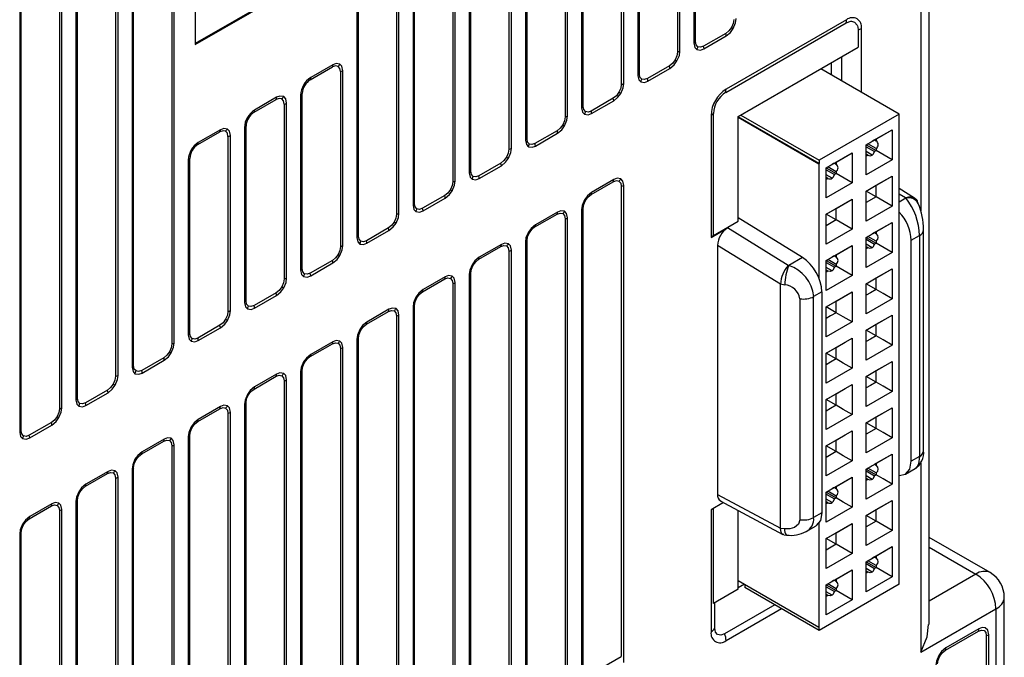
# Model space of a CAD drawing. Header units: millimetres. Extents: x 0 to 559, y 0 to 432.
# Tile 23 of 27: x 399 to 433, y 290 to 312. Entities that reach past the tile are written whole.
import ezdxf

# ---------------------------------------------------------------- set-up
doc = ezdxf.new("R2010")
doc.units = ezdxf.units.MM
doc.header["$LTSCALE"] = 2

msp = doc.modelspace()

# ---------------------------------------------------------------- linework, layer by layer
for p, q in [((419.813, 328.374), (419.813, 309.756)), ((419.9, 309.789), (419.9, 328.407)), ((418.414, 327.549), (418.414, 308.931)), ((418.47, 308.981), (418.47, 327.599)), ((417.833, 327.231), (417.833, 308.613)), ((417.92, 308.646), (417.92, 327.264)), ((422.374, 326.733), (422.374, 311.217)), ((422.43, 311.267), (422.43, 326.783)), ((416.434, 326.406), (416.434, 307.788)), ((416.491, 307.838), (416.491, 326.456)), ((421.793, 326.415), (421.793, 310.899)), ((421.88, 310.932), (421.88, 326.448)), ((415.854, 326.088), (415.854, 307.47)), ((415.94, 307.503), (415.94, 326.121)), ((420.394, 325.59), (420.394, 310.074)), ((420.45, 310.124), (420.45, 325.64)), ((414.454, 325.263), (414.454, 306.645)), ((414.511, 306.695), (414.511, 325.313)), ((413.874, 324.945), (413.874, 306.327)), ((413.96, 306.36), (413.96, 324.978)), ((412.474, 324.12), (412.474, 305.502)), ((412.531, 305.552), (412.531, 324.17)), ((411.894, 323.802), (411.894, 305.184)), ((411.98, 305.217), (411.98, 323.835)), ((410.551, 304.409), (410.551, 323.027)), ((410.494, 322.977), (410.494, 304.359)), ((430.365, 320.362), (430.365, 305.302)), ((430.658, 290.719), (430.658, 320.2)), ((403.974, 319.23), (403.974, 300.612)), ((404.061, 300.645), (404.061, 319.263)), ((402.575, 318.405), (402.575, 299.787)), ((402.631, 299.837), (402.631, 318.455)), ((401.994, 318.087), (401.994, 299.469)), ((402.081, 299.502), (402.081, 318.12)), ((400.595, 317.262), (400.595, 298.644)), ((400.651, 298.694), (400.651, 317.312)), ((400.014, 316.944), (400.014, 298.326)), ((400.101, 298.359), (400.101, 316.977)), ((404.803, 316.629), (404.803, 311.158)), ((398.615, 316.119), (398.615, 297.501)), ((398.671, 297.551), (398.671, 316.169)), ((409.737, 314.042), (404.803, 311.193)), ((404.803, 311.158), (409.752, 314.016)), ((423.491, 309.475), (427.733, 311.925)), ((427.748, 312.034), (423.506, 309.585)), ((423.491, 311.554), (422.712, 311.104)), ((428.161, 311.677), (428.161, 311.065)), ((428.279, 309.48), (428.279, 311.728)), ((422.727, 311.013), (423.506, 311.463)), ((423.936, 308.626), (428.161, 311.065)), ((427.218, 310.092), (427.218, 310.521)), ((427.572, 310.725), (427.572, 309.888)), ((408.853, 309.921), (409.632, 310.371)), ((409.647, 310.445), (408.868, 309.995)), ((409.914, 310.208), (409.914, 304.041)), ((410.001, 304.074), (410.001, 310.24)), ((421.511, 310.411), (420.732, 309.961)), ((420.747, 309.87), (421.527, 310.32)), ((429.607, 308.713), (426.847, 310.306)), ((406.873, 308.778), (407.652, 309.228)), ((407.667, 309.302), (406.888, 308.852)), ((408.515, 309.383), (408.515, 303.216)), ((408.571, 303.266), (408.571, 309.433)), ((419.532, 309.268), (418.752, 308.818)), ((418.767, 308.727), (419.547, 309.177)), ((407.934, 309.065), (407.934, 302.898)), ((408.021, 302.931), (408.021, 309.098)), ((422.975, 308.666), (422.975, 304.359)), ((423.063, 304.427), (423.063, 308.734)), ((423.936, 304.931), (423.936, 308.626)), ((426.787, 306.964), (423.936, 308.61)), ((423.936, 308.6), (426.778, 306.959)), ((424.027, 308.678), (426.787, 307.085)), ((429.607, 308.713), (426.787, 307.085)), ((429.607, 292.14), (429.607, 308.713)), ((404.893, 307.635), (405.672, 308.085)), ((405.687, 308.159), (404.908, 307.709)), ((406.535, 308.24), (406.535, 302.073)), ((406.591, 302.123), (406.591, 308.29)), ((417.552, 308.125), (416.772, 307.675)), ((428.442, 307.631), (429.358, 308.16)), ((428.795, 307.836), (429.358, 308.16)), ((429.358, 308.16), (429.358, 307.103)), ((405.954, 307.922), (405.954, 301.755)), ((406.041, 301.788), (406.041, 307.955)), ((416.787, 307.584), (417.567, 308.034)), ((428.735, 307.801), (428.795, 307.836)), ((428.735, 307.801), (428.795, 307.767)), ((428.795, 307.836), (428.795, 307.767)), ((428.442, 307.631), (428.501, 307.666)), ((428.442, 306.574), (428.442, 307.631)), ((428.442, 307.631), (428.795, 307.427)), ((428.442, 307.562), (428.735, 307.393)), ((428.795, 307.496), (428.501, 307.666)), ((428.795, 307.427), (428.735, 307.393)), ((428.795, 307.496), (428.795, 307.427)), ((429.358, 307.103), (428.795, 307.427)), ((404.555, 307.097), (404.555, 300.93)), ((404.611, 300.98), (404.611, 307.147)), ((426.787, 307.085), (426.787, 306.964)), ((427.027, 306.815), (427.943, 307.344)), ((427.381, 307.019), (427.943, 307.344)), ((427.943, 307.344), (427.943, 306.286)), ((428.654, 307.264), (428.442, 307.386)), ((428.501, 307.257), (428.442, 307.292)), ((428.501, 307.257), (428.442, 307.223)), ((429.358, 307.103), (428.442, 306.574)), ((415.572, 306.982), (414.792, 306.532)), ((414.808, 306.441), (415.587, 306.891)), ((426.787, 306.964), (426.778, 306.959)), ((426.778, 306.959), (426.778, 302.905)), ((427.027, 306.815), (427.087, 306.85)), ((427.027, 305.757), (427.027, 306.815)), ((427.027, 306.815), (427.381, 306.611)), ((427.027, 306.746), (427.321, 306.576)), ((427.381, 306.68), (427.087, 306.85)), ((427.321, 306.985), (427.381, 307.019)), ((427.321, 306.985), (427.381, 306.95)), ((427.381, 307.019), (427.381, 306.95)), ((419.547, 306.402), (418.767, 305.952)), ((427.239, 306.448), (427.027, 306.57)), ((427.087, 306.441), (427.027, 306.476)), ((427.087, 306.441), (427.027, 306.406)), ((427.381, 306.611), (427.321, 306.576)), ((427.381, 306.68), (427.381, 306.611)), ((427.943, 306.286), (427.381, 306.611)), ((428.442, 305.998), (429.358, 306.527)), ((428.795, 306.203), (429.358, 306.527)), ((429.358, 306.527), (429.358, 305.469)), ((418.752, 305.878), (419.532, 306.328)), ((419.813, 306.165), (419.813, 289.588)), ((419.9, 289.375), (419.9, 306.198)), ((427.943, 306.286), (427.027, 305.757)), ((428.442, 305.998), (428.795, 306.203)), ((428.795, 305.794), (428.795, 306.203)), ((430.147, 305.749), (429.607, 306.082)), ((413.592, 305.839), (412.813, 305.389)), ((412.828, 305.298), (413.607, 305.748)), ((427.027, 305.182), (427.943, 305.711)), ((427.381, 305.386), (427.943, 305.711)), ((427.943, 305.711), (427.943, 304.653)), ((428.442, 304.941), (428.442, 305.998)), ((428.795, 305.794), (428.442, 305.998)), ((428.795, 305.794), (428.442, 305.59)), ((429.358, 305.469), (428.795, 305.794)), ((429.607, 305.903), (429.829, 305.766)), ((429.607, 305.623), (429.834, 305.754)), ((429.829, 305.766), (429.834, 305.754)), ((418.414, 305.34), (418.414, 288.517)), ((418.47, 288.813), (418.47, 305.39)), ((427.027, 305.182), (427.381, 305.386)), ((427.381, 304.978), (427.381, 305.386)), ((429.358, 305.469), (428.442, 304.941)), ((430.279, 305.556), (430.241, 305.641)), ((416.772, 304.735), (417.552, 305.185)), ((417.567, 305.259), (416.787, 304.809)), ((417.833, 305.022), (417.833, 288.445)), ((417.92, 288.232), (417.92, 305.055)), ((426.2, 303.656), (423.936, 305.054)), ((427.027, 304.124), (427.027, 305.182)), ((427.381, 304.978), (427.027, 305.182)), ((427.381, 304.978), (427.027, 304.773)), ((427.943, 304.653), (427.381, 304.978)), ((411.612, 304.696), (410.833, 304.246)), ((422.975, 304.359), (423.559, 304.696)), ((423.063, 304.427), (423.936, 304.931)), ((425.692, 303.378), (423.559, 304.696)), ((427.943, 304.653), (427.027, 304.124)), ((428.442, 304.365), (429.358, 304.894)), ((428.795, 304.57), (429.358, 304.894)), ((429.358, 304.894), (429.358, 303.836)), ((430.466, 296.845), (430.466, 304.635)), ((410.848, 304.155), (411.627, 304.605)), ((423.063, 304.427), (422.975, 304.359)), ((428.442, 304.365), (428.501, 304.4)), ((428.442, 303.308), (428.442, 304.365)), ((428.442, 304.365), (428.795, 304.161)), ((428.442, 304.296), (428.735, 304.126)), ((428.795, 304.23), (428.501, 304.4)), ((428.735, 304.535), (428.795, 304.57)), ((428.735, 304.535), (428.795, 304.5)), ((428.795, 304.57), (428.795, 304.5)), ((430.029, 304.263), (430.32, 304.43)), ((430.32, 304.43), (430.32, 296.641)), ((414.792, 303.592), (415.572, 304.042)), ((415.587, 304.116), (414.808, 303.666)), ((416.434, 304.197), (416.434, 287.374)), ((416.491, 287.67), (416.491, 304.247)), ((423.205, 304.083), (423.205, 295.306)), ((425.421, 302.714), (423.205, 304.083)), ((427.027, 303.549), (427.943, 304.078)), ((427.381, 303.753), (427.943, 304.078)), ((427.943, 304.078), (427.943, 303.02)), ((428.654, 303.998), (428.442, 304.12)), ((428.501, 303.991), (428.442, 304.026)), ((428.501, 303.991), (428.442, 303.957)), ((428.795, 304.161), (428.735, 304.126)), ((428.795, 304.23), (428.795, 304.161)), ((429.358, 303.836), (428.795, 304.161)), ((430.029, 296.473), (430.029, 304.263)), ((415.854, 303.879), (415.854, 287.302)), ((415.94, 287.089), (415.94, 303.912)), ((426.2, 303.656), (425.712, 303.374)), ((427.027, 303.549), (427.087, 303.583)), ((427.381, 303.414), (427.087, 303.583)), ((427.321, 303.719), (427.381, 303.753)), ((427.321, 303.719), (427.381, 303.684)), ((427.381, 303.753), (427.381, 303.684)), ((429.358, 303.836), (428.442, 303.308)), ((409.632, 303.553), (408.853, 303.103)), ((408.868, 303.012), (409.647, 303.462)), ((425.712, 303.374), (425.692, 303.378)), ((427.027, 302.491), (427.027, 303.549)), ((427.027, 303.549), (427.381, 303.345)), ((427.027, 303.48), (427.321, 303.31)), ((427.239, 303.181), (427.027, 303.304)), ((427.381, 303.345), (427.321, 303.31)), ((427.381, 303.414), (427.381, 303.345)), ((427.943, 303.02), (427.381, 303.345)), ((428.442, 302.732), (429.358, 303.261)), ((428.795, 302.936), (429.358, 303.261)), ((429.358, 303.261), (429.358, 302.203)), ((412.813, 302.449), (413.592, 302.899)), ((413.607, 302.973), (412.828, 302.523)), ((414.454, 303.054), (414.454, 286.231)), ((414.511, 286.527), (414.511, 303.104)), ((427.087, 303.175), (427.027, 303.209)), ((427.087, 303.175), (427.027, 303.14)), ((427.943, 303.02), (427.027, 302.491)), ((428.442, 302.732), (428.795, 302.936)), ((413.874, 302.736), (413.874, 286.16)), ((413.96, 285.946), (413.96, 302.769)), ((425.421, 302.722), (425.57, 302.695)), ((425.421, 302.714), (425.421, 302.722)), ((425.421, 294.116), (425.421, 302.714)), ((428.442, 301.675), (428.442, 302.732)), ((428.795, 302.528), (428.442, 302.732)), ((407.652, 302.41), (406.873, 301.96)), ((406.888, 301.869), (407.667, 302.319)), ((426.108, 302.203), (426.108, 294.414)), ((426.882, 302.446), (426.591, 302.278)), ((426.591, 294.489), (426.591, 302.278)), ((426.882, 302.446), (426.882, 294.657)), ((427.027, 301.916), (427.943, 302.445)), ((427.381, 302.12), (427.943, 302.445)), ((427.943, 302.445), (427.943, 301.387)), ((429.358, 302.203), (428.442, 301.675)), ((412.474, 301.911), (412.474, 285.088)), ((412.531, 285.384), (412.531, 301.961)), ((427.027, 301.916), (427.381, 302.12)), ((427.027, 300.858), (427.027, 301.916)), ((427.381, 301.711), (427.027, 301.916)), ((410.833, 301.306), (411.612, 301.756)), ((411.627, 301.83), (410.848, 301.38)), ((411.894, 301.593), (411.894, 285.017)), ((411.98, 284.803), (411.98, 301.626)), ((428.442, 301.099), (429.358, 301.628)), ((429.358, 301.628), (429.358, 300.57)), ((405.672, 301.267), (404.893, 300.817)), ((404.908, 300.726), (405.687, 301.176)), ((427.943, 301.387), (427.027, 300.858)), ((428.442, 301.099), (428.795, 301.303)), ((410.551, 284.241), (410.551, 300.818)), ((427.027, 300.283), (427.943, 300.812)), ((427.943, 300.812), (427.943, 299.754)), ((428.442, 300.041), (428.442, 301.099)), ((428.795, 300.895), (428.442, 301.099)), ((408.853, 300.163), (409.632, 300.613)), ((409.647, 300.687), (408.868, 300.237)), ((410.001, 283.66), (410.001, 300.483)), ((410.494, 300.768), (410.494, 283.945)), ((427.027, 300.283), (427.381, 300.487)), ((429.358, 300.57), (428.442, 300.041)), ((403.692, 300.124), (402.913, 299.674)), ((409.914, 300.45), (409.914, 283.874)), ((427.027, 299.225), (427.027, 300.283)), ((427.381, 300.078), (427.027, 300.283)), ((402.928, 299.583), (403.708, 300.033)), ((428.442, 299.466), (429.358, 299.995)), ((429.358, 299.995), (429.358, 298.937)), ((406.873, 299.02), (407.652, 299.47)), ((407.667, 299.544), (406.888, 299.094)), ((408.515, 299.625), (408.515, 282.802)), ((408.571, 283.098), (408.571, 299.675)), ((427.943, 299.754), (427.027, 299.225)), ((428.442, 299.466), (428.795, 299.67)), ((428.442, 298.408), (428.442, 299.466)), ((428.795, 299.262), (428.442, 299.466)), ((407.934, 299.307), (407.934, 282.731)), ((408.021, 282.517), (408.021, 299.34)), ((427.027, 298.65), (427.943, 299.178)), ((427.943, 299.178), (427.943, 298.121)), ((401.712, 298.981), (400.933, 298.531)), ((400.948, 298.44), (401.728, 298.89)), ((427.027, 298.65), (427.381, 298.854)), ((429.358, 298.937), (428.442, 298.408)), ((405.687, 298.401), (404.908, 297.951)), ((406.535, 298.482), (406.535, 281.659)), ((406.591, 281.955), (406.591, 298.532)), ((427.027, 297.592), (427.027, 298.65)), ((427.381, 298.445), (427.027, 298.65)), ((404.893, 297.877), (405.672, 298.327)), ((405.954, 298.164), (405.954, 281.588)), ((406.041, 281.374), (406.041, 298.197)), ((427.943, 298.121), (427.027, 297.592)), ((428.442, 297.833), (429.358, 298.362)), ((428.442, 297.833), (428.795, 298.037)), ((429.358, 298.362), (429.358, 297.304)), ((399.733, 297.838), (398.953, 297.388)), ((398.968, 297.297), (399.748, 297.747)), ((428.442, 296.775), (428.442, 297.833)), ((428.795, 297.629), (428.442, 297.833)), ((404.555, 297.339), (404.555, 280.516)), ((404.611, 280.812), (404.611, 297.389)), ((427.027, 297.017), (427.943, 297.545)), ((427.943, 297.545), (427.943, 296.488)), ((428.795, 297.629), (428.442, 297.424)), ((402.913, 296.734), (403.692, 297.184)), ((403.708, 297.258), (402.928, 296.808)), ((403.974, 297.021), (403.974, 280.445)), ((404.061, 280.231), (404.061, 297.054)), ((427.027, 297.017), (427.381, 297.221)), ((427.027, 295.959), (427.027, 297.017)), ((427.381, 296.812), (427.027, 297.016)), ((429.358, 297.304), (428.442, 296.775)), ((427.381, 296.812), (427.027, 296.608)), ((428.442, 296.2), (429.358, 296.729)), ((428.795, 296.404), (429.358, 296.729)), ((429.358, 296.729), (429.358, 295.671)), ((430.32, 296.641), (430.029, 296.473)), ((427.943, 296.488), (427.027, 295.959)), ((428.735, 296.37), (428.795, 296.404)), ((428.735, 296.37), (428.795, 296.335)), ((428.795, 296.404), (428.795, 296.335)), ((430.365, 296.423), (430.365, 289.742)), ((400.933, 295.591), (401.712, 296.041)), ((401.728, 296.115), (400.948, 295.665)), ((402.575, 296.196), (402.575, 279.374)), ((402.631, 279.669), (402.631, 296.246)), ((428.442, 296.2), (428.501, 296.234)), ((428.442, 295.142), (428.442, 296.2)), ((428.442, 296.2), (428.795, 295.996)), ((428.442, 296.131), (428.735, 295.961)), ((428.654, 295.832), (428.442, 295.955)), ((428.795, 296.065), (428.501, 296.234)), ((429.822, 296.016), (430.173, 296.218)), ((401.994, 295.878), (401.994, 279.302)), ((402.081, 279.088), (402.081, 295.911)), ((427.027, 295.384), (427.943, 295.912)), ((427.381, 295.588), (427.943, 295.912)), ((427.943, 295.912), (427.943, 294.855)), ((428.501, 295.826), (428.442, 295.86)), ((429.358, 295.671), (428.442, 295.142)), ((423.205, 295.306), (425.421, 294.116)), ((427.027, 295.383), (427.087, 295.418)), ((427.027, 294.326), (427.027, 295.384)), ((427.027, 295.383), (427.381, 295.179)), ((427.027, 295.314), (427.321, 295.145)), ((427.381, 295.248), (427.087, 295.418)), ((427.321, 295.553), (427.381, 295.588)), ((427.321, 295.553), (427.381, 295.519)), ((427.381, 295.588), (427.381, 295.519)), ((399.748, 294.972), (398.968, 294.522)), ((400.595, 295.053), (400.595, 278.231)), ((400.651, 278.526), (400.651, 295.103)), ((423.416, 295.019), (422.975, 294.765)), ((423.296, 295.084), (425.509, 293.895)), ((427.239, 295.016), (427.027, 295.138)), ((427.087, 295.009), (427.027, 295.044)), ((428.442, 294.567), (429.358, 295.096)), ((428.795, 294.771), (429.358, 295.096)), ((429.358, 295.096), (429.358, 294.038)), ((398.953, 294.448), (399.733, 294.898)), ((400.014, 294.735), (400.014, 278.159)), ((400.101, 277.945), (400.101, 294.768)), ((422.975, 294.765), (422.975, 290.457)), ((423.063, 291.464), (423.063, 294.815)), ((423.936, 291.968), (423.936, 294.74)), ((426.882, 294.657), (426.591, 294.489)), ((427.943, 294.855), (427.027, 294.326)), ((428.442, 294.567), (428.795, 294.771)), ((428.442, 293.509), (428.442, 294.567)), ((428.795, 294.362), (428.442, 294.567)), ((428.795, 294.362), (428.795, 294.771)), ((426.778, 294.318), (426.778, 290.628)), ((427.027, 293.75), (427.943, 294.279)), ((427.381, 293.955), (427.943, 294.279)), ((427.943, 294.279), (427.943, 293.221)), ((428.795, 294.362), (428.442, 294.158)), ((429.358, 294.038), (428.795, 294.362)), ((398.615, 293.91), (398.615, 277.088)), ((398.671, 277.383), (398.671, 293.96)), ((425.421, 294.109), (425.421, 294.116)), ((425.57, 294.09), (425.421, 294.109)), ((425.543, 293.884), (425.636, 293.872)), ((426.324, 293.996), (426.675, 294.199)), ((427.027, 293.75), (427.381, 293.955)), ((427.381, 293.546), (427.381, 293.955)), ((429.358, 294.038), (428.442, 293.509)), ((427.027, 292.693), (427.027, 293.75)), ((427.381, 293.546), (427.027, 293.75)), ((427.381, 293.546), (427.027, 293.342)), ((427.943, 293.221), (427.381, 293.546)), ((432.809, 292.547), (430.658, 293.789)), ((427.943, 293.221), (427.027, 292.693)), ((428.442, 292.934), (429.358, 293.463)), ((428.795, 293.138), (429.358, 293.463)), ((429.358, 293.463), (429.358, 292.405)), ((430.658, 293.451), (432.309, 292.498)), ((428.442, 292.934), (428.501, 292.968)), ((428.442, 291.876), (428.442, 292.934)), ((428.442, 292.934), (428.795, 292.729)), ((428.442, 292.865), (428.735, 292.695)), ((428.795, 292.799), (428.501, 292.968)), ((428.735, 293.103), (428.795, 293.138)), ((428.735, 293.103), (428.795, 293.069)), ((428.795, 293.138), (428.795, 293.069)), ((427.027, 292.117), (427.943, 292.646)), ((427.381, 292.322), (427.943, 292.646)), ((427.943, 292.646), (427.943, 291.588)), ((428.654, 292.566), (428.442, 292.689)), ((428.501, 292.56), (428.442, 292.594)), ((428.501, 292.56), (428.442, 292.525)), ((428.795, 292.729), (428.735, 292.695)), ((428.795, 292.799), (428.795, 292.729)), ((429.358, 292.405), (428.795, 292.729)), ((432.309, 292.498), (430.658, 291.544)), ((423.936, 292.269), (426.778, 290.628)), ((424.16, 292.139), (423.936, 292.01)), ((424.169, 292.134), (424.169, 292.023)), ((429.607, 292.14), (426.787, 290.512)), ((427.027, 292.117), (427.087, 292.152)), ((427.381, 291.982), (427.087, 292.152)), ((427.321, 292.287), (427.381, 292.322)), ((427.321, 292.287), (427.381, 292.252)), ((427.381, 292.322), (427.381, 292.252)), ((429.358, 292.405), (428.442, 291.876)), ((423.936, 291.968), (423.063, 291.464)), ((426.787, 290.512), (424.169, 292.023)), ((427.027, 291.06), (427.027, 292.117)), ((427.027, 292.117), (427.381, 291.913)), ((427.027, 292.048), (427.321, 291.878)), ((427.239, 291.75), (427.027, 291.872)), ((427.381, 291.913), (427.321, 291.878)), ((427.381, 291.982), (427.381, 291.913)), ((427.943, 291.588), (427.381, 291.913)), ((423.107, 290.592), (423.107, 291.49)), ((427.087, 291.743), (427.027, 291.778)), ((427.087, 291.743), (427.027, 291.709)), ((427.943, 291.588), (427.027, 291.06)), ((433.309, 275.146), (433.309, 291.681)), ((425.225, 291.414), (423.455, 290.392)), ((423.506, 290.151), (425.459, 291.279)), ((430.365, 289.742), (433.016, 291.273)), ((433.016, 291.273), (433.016, 274.738)), ((426.778, 290.628), (426.787, 290.633)), ((426.787, 290.512), (426.787, 290.633)), ((431.233, 289.815), (432.397, 290.487)), ((432.414, 290.564), (431.25, 289.892)), ((432.675, 290.326), (432.675, 275.42)), ((432.767, 275.453), (432.767, 290.36)), ((418.47, 288.813), (419.813, 289.588))]:
    msp.add_line(p, q)
at = {"flags": 128}
for points in [[(423.773, 312.042), (423.752, 311.905), (423.691, 311.764)], [(423.756, 311.726), (423.839, 311.924), (423.86, 312.075)], [(427.733, 311.925), (427.897, 311.981), (427.923, 311.982), (428.036, 311.955), (428.128, 311.847), (428.138, 311.822), (428.153, 311.769), (428.161, 311.677)], [(423.691, 311.764), (423.599, 311.641), (423.491, 311.554)], [(423.506, 311.463), (423.657, 311.588), (423.756, 311.726)], [(423.691, 311.764), (423.7, 311.759), (423.709, 311.753), (423.718, 311.748), (423.727, 311.743), (423.735, 311.739), (423.742, 311.734), (423.75, 311.73), (423.756, 311.726)], [(422.374, 311.217), (422.408, 311.063), (422.477, 310.988)], [(422.513, 311.084), (422.452, 311.155), (422.43, 311.267)], [(421.793, 310.899), (421.772, 310.762), (421.711, 310.621)], [(421.776, 310.583), (421.859, 310.781), (421.88, 310.932)], [(422.477, 310.988), (422.607, 310.968), (422.727, 311.013)], [(422.712, 311.104), (422.604, 311.067), (422.513, 311.084)], [(421.711, 310.621), (421.619, 310.498), (421.511, 310.411)], [(421.527, 310.32), (421.677, 310.445), (421.776, 310.583)], [(421.711, 310.621), (421.72, 310.616), (421.729, 310.611), (421.738, 310.605), (421.747, 310.601), (421.755, 310.596), (421.763, 310.591), (421.77, 310.587), (421.776, 310.583)], [(409.831, 310.39), (409.74, 310.408), (409.632, 310.371)], [(409.897, 310.469), (409.767, 310.489), (409.647, 310.445)], [(409.914, 310.208), (409.892, 310.32), (409.831, 310.39)], [(410.001, 310.24), (409.967, 310.395), (409.897, 310.469)], [(420.394, 310.074), (420.428, 309.92), (420.497, 309.845)], [(420.533, 309.941), (420.472, 310.012), (420.45, 310.124)], [(420.497, 309.845), (420.628, 309.825), (420.747, 309.87)], [(420.732, 309.961), (420.624, 309.924), (420.533, 309.941)], [(419.731, 309.478), (419.639, 309.355), (419.532, 309.268)], [(419.813, 309.756), (419.792, 309.619), (419.731, 309.478)], [(419.731, 309.478), (419.74, 309.473), (419.75, 309.468), (419.758, 309.462), (419.767, 309.458), (419.775, 309.453), (419.783, 309.448), (419.79, 309.444), (419.797, 309.44)], [(419.797, 309.44), (419.879, 309.638), (419.9, 309.789)], [(407.851, 309.247), (407.76, 309.265), (407.652, 309.228)], [(407.917, 309.326), (407.787, 309.346), (407.667, 309.302)], [(407.934, 309.065), (407.913, 309.177), (407.851, 309.247)], [(408.021, 309.098), (407.987, 309.252), (407.917, 309.326)], [(419.547, 309.177), (419.697, 309.302), (419.797, 309.44)], [(418.414, 308.931), (418.448, 308.777), (418.517, 308.702)], [(418.553, 308.798), (418.492, 308.869), (418.47, 308.981)], [(418.752, 308.818), (418.644, 308.781), (418.553, 308.798)], [(417.833, 308.613), (417.812, 308.476), (417.751, 308.335)], [(417.817, 308.297), (417.899, 308.495), (417.92, 308.646)], [(418.517, 308.702), (418.648, 308.682), (418.767, 308.727)], [(405.872, 308.104), (405.78, 308.122), (405.672, 308.085)], [(405.937, 308.183), (405.807, 308.203), (405.687, 308.159)], [(405.954, 307.922), (405.933, 308.034), (405.872, 308.104)], [(406.041, 307.955), (406.007, 308.109), (405.937, 308.183)], [(417.751, 308.335), (417.66, 308.212), (417.552, 308.125)], [(417.567, 308.034), (417.717, 308.159), (417.817, 308.297)], [(417.751, 308.335), (417.76, 308.33), (417.77, 308.325), (417.779, 308.319), (417.787, 308.315), (417.795, 308.31), (417.803, 308.305), (417.81, 308.301), (417.817, 308.297)], [(416.434, 307.788), (416.468, 307.634), (416.538, 307.559)], [(416.573, 307.655), (416.512, 307.726), (416.491, 307.838)], [(428.501, 307.666), (428.584, 307.714), (428.62, 307.735), (428.654, 307.754)], [(428.735, 307.801), (428.705, 307.784), (428.654, 307.754)], [(415.854, 307.47), (415.832, 307.333), (415.771, 307.192)], [(415.837, 307.154), (415.919, 307.352), (415.94, 307.503)], [(416.538, 307.559), (416.668, 307.539), (416.787, 307.584)], [(416.772, 307.675), (416.664, 307.638), (416.573, 307.655)], [(428.654, 307.264), (428.705, 307.314), (428.735, 307.393)], [(415.771, 307.192), (415.68, 307.069), (415.572, 306.982)], [(415.587, 306.891), (415.737, 307.017), (415.837, 307.154)], [(415.771, 307.192), (415.781, 307.187), (415.79, 307.182), (415.799, 307.176), (415.807, 307.172), (415.815, 307.167), (415.823, 307.163), (415.83, 307.158), (415.837, 307.154)], [(427.087, 306.85), (427.169, 306.897), (427.206, 306.918), (427.239, 306.938)], [(427.321, 306.985), (427.291, 306.967), (427.239, 306.938)], [(413.857, 306.011), (413.939, 306.209), (413.96, 306.36)], [(414.454, 306.645), (414.488, 306.491), (414.558, 306.416)], [(414.593, 306.512), (414.532, 306.583), (414.511, 306.695)], [(414.558, 306.416), (414.688, 306.396), (414.808, 306.441)], [(414.792, 306.532), (414.685, 306.495), (414.593, 306.512)], [(419.532, 306.328), (419.639, 306.365), (419.731, 306.348)], [(419.797, 306.426), (419.666, 306.446), (419.547, 306.402)], [(419.9, 306.198), (419.866, 306.352), (419.797, 306.426)], [(427.239, 306.448), (427.291, 306.498), (427.321, 306.576)], [(413.791, 306.049), (413.7, 305.926), (413.592, 305.839)], [(413.607, 305.748), (413.757, 305.874), (413.857, 306.011)], [(413.874, 306.327), (413.852, 306.19), (413.791, 306.049)], [(413.791, 306.049), (413.801, 306.044), (413.81, 306.039), (413.819, 306.034), (413.827, 306.029), (413.835, 306.024), (413.843, 306.02), (413.85, 306.015), (413.857, 306.011)], [(419.731, 306.348), (419.792, 306.277), (419.813, 306.165)], [(418.517, 305.688), (418.435, 305.49), (418.414, 305.34)], [(418.47, 305.39), (418.492, 305.527), (418.553, 305.668)], [(418.767, 305.952), (418.617, 305.826), (418.517, 305.688)], [(418.553, 305.668), (418.55, 305.669), (418.547, 305.671), (418.544, 305.673), (418.54, 305.675), (418.535, 305.678), (418.53, 305.681), (418.524, 305.684), (418.517, 305.688)], [(418.553, 305.668), (418.644, 305.791), (418.752, 305.878)], [(429.829, 305.766), (429.935, 305.789), (430.022, 305.79), (430.14, 305.753), (430.195, 305.71), (430.235, 305.654), (430.238, 305.64)], [(412.474, 305.502), (412.508, 305.348), (412.578, 305.273)], [(412.613, 305.369), (412.552, 305.44), (412.531, 305.552)], [(412.813, 305.389), (412.705, 305.352), (412.613, 305.369)], [(411.894, 305.184), (411.872, 305.047), (411.811, 304.906)], [(411.877, 304.869), (411.959, 305.066), (411.98, 305.217)], [(412.578, 305.273), (412.708, 305.253), (412.828, 305.298)], [(417.552, 305.185), (417.66, 305.222), (417.751, 305.205)], [(417.817, 305.284), (417.686, 305.304), (417.567, 305.259)], [(417.751, 305.205), (417.812, 305.134), (417.833, 305.022)], [(417.92, 305.055), (417.886, 305.209), (417.817, 305.284)], [(411.811, 304.906), (411.72, 304.783), (411.612, 304.696)], [(411.627, 304.605), (411.777, 304.731), (411.877, 304.869)], [(411.811, 304.906), (411.821, 304.901), (411.83, 304.896), (411.839, 304.891), (411.847, 304.886), (411.855, 304.881), (411.863, 304.877), (411.87, 304.872), (411.877, 304.869)], [(416.787, 304.809), (416.637, 304.683), (416.538, 304.545)], [(416.573, 304.525), (416.664, 304.648), (416.772, 304.735)], [(410.494, 304.359), (410.528, 304.205), (410.598, 304.13)], [(410.633, 304.226), (410.572, 304.297), (410.551, 304.409)], [(416.538, 304.545), (416.455, 304.347), (416.434, 304.197)], [(416.491, 304.247), (416.512, 304.384), (416.573, 304.525)], [(416.573, 304.525), (416.571, 304.526), (416.567, 304.528), (416.564, 304.53), (416.56, 304.532), (416.555, 304.535), (416.55, 304.538), (416.544, 304.541), (416.538, 304.545)], [(428.501, 304.4), (428.584, 304.447), (428.62, 304.468), (428.654, 304.488)], [(428.735, 304.535), (428.705, 304.518), (428.654, 304.488)], [(428.866, 304.365), (428.848, 304.435), (428.795, 304.5)], [(428.795, 304.23), (428.848, 304.296), (428.866, 304.365)], [(409.914, 304.041), (409.892, 303.904), (409.831, 303.763)], [(409.897, 303.726), (409.979, 303.923), (410.001, 304.074)], [(410.598, 304.13), (410.728, 304.11), (410.848, 304.155)], [(410.833, 304.246), (410.725, 304.209), (410.633, 304.226)], [(415.572, 304.042), (415.68, 304.079), (415.771, 304.062)], [(415.837, 304.141), (415.707, 304.161), (415.587, 304.116)], [(415.771, 304.062), (415.832, 303.991), (415.854, 303.879)], [(415.94, 303.912), (415.906, 304.066), (415.837, 304.141)], [(428.654, 303.998), (428.583, 303.978), (428.501, 303.991)], [(428.654, 303.998), (428.705, 304.048), (428.735, 304.126)], [(409.831, 303.763), (409.74, 303.64), (409.632, 303.553)], [(409.647, 303.462), (409.798, 303.588), (409.897, 303.726)], [(409.831, 303.763), (409.841, 303.758), (409.85, 303.753), (409.859, 303.748), (409.867, 303.743), (409.875, 303.738), (409.883, 303.734), (409.89, 303.729), (409.897, 303.726)], [(414.808, 303.666), (414.657, 303.54), (414.558, 303.402)], [(414.593, 303.382), (414.685, 303.505), (414.792, 303.592)], [(427.087, 303.583), (427.169, 303.631), (427.206, 303.652), (427.239, 303.671)], [(427.321, 303.719), (427.291, 303.701), (427.239, 303.671)], [(427.452, 303.549), (427.434, 303.618), (427.381, 303.684)], [(408.653, 303.084), (408.592, 303.154), (408.571, 303.266)], [(414.558, 303.402), (414.475, 303.204), (414.454, 303.054)], [(414.511, 303.104), (414.532, 303.241), (414.593, 303.382)], [(414.593, 303.382), (414.591, 303.383), (414.588, 303.385), (414.584, 303.387), (414.58, 303.389), (414.575, 303.392), (414.57, 303.395), (414.564, 303.399), (414.558, 303.402)], [(427.239, 303.181), (427.291, 303.231), (427.321, 303.31)], [(427.381, 303.414), (427.434, 303.479), (427.452, 303.549)], [(407.934, 302.898), (407.912, 302.761), (407.851, 302.621)], [(407.917, 302.583), (408, 302.78), (408.021, 302.931)], [(408.515, 303.216), (408.548, 303.062), (408.618, 302.987)], [(408.618, 302.987), (408.748, 302.967), (408.868, 303.012)], [(408.853, 303.103), (408.745, 303.066), (408.653, 303.084)], [(413.592, 302.899), (413.7, 302.936), (413.791, 302.919)], [(413.857, 302.998), (413.727, 303.018), (413.607, 302.973)], [(413.791, 302.919), (413.852, 302.848), (413.874, 302.736)], [(413.96, 302.769), (413.927, 302.923), (413.857, 302.998)], [(427.239, 303.181), (427.169, 303.161), (427.087, 303.175)], [(428.795, 302.528), (428.795, 302.757), (428.795, 302.936)], [(407.851, 302.621), (407.76, 302.497), (407.652, 302.41)], [(407.667, 302.319), (407.818, 302.445), (407.917, 302.583)], [(407.851, 302.621), (407.861, 302.615), (407.87, 302.61), (407.879, 302.605), (407.887, 302.6), (407.896, 302.595), (407.903, 302.591), (407.91, 302.586), (407.917, 302.583)], [(412.578, 302.259), (412.495, 302.061), (412.474, 301.911)], [(412.531, 301.961), (412.552, 302.098), (412.613, 302.239)], [(412.828, 302.523), (412.677, 302.397), (412.578, 302.259)], [(412.613, 302.239), (412.611, 302.24), (412.608, 302.242), (412.604, 302.244), (412.6, 302.246), (412.595, 302.249), (412.59, 302.252), (412.584, 302.256), (412.578, 302.259)], [(412.613, 302.239), (412.705, 302.362), (412.813, 302.449)], [(428.795, 302.528), (428.597, 302.413), (428.442, 302.324)], [(429.358, 302.203), (429.043, 302.385), (428.795, 302.528)], [(406.535, 302.073), (406.568, 301.919), (406.638, 301.844)], [(406.674, 301.941), (406.612, 302.011), (406.591, 302.123)], [(406.638, 301.844), (406.768, 301.824), (406.888, 301.869)], [(406.873, 301.96), (406.765, 301.923), (406.674, 301.941)], [(411.877, 301.855), (411.747, 301.875), (411.627, 301.83)], [(411.98, 301.626), (411.947, 301.78), (411.877, 301.855)], [(427.381, 301.711), (427.381, 301.94), (427.381, 302.12)], [(405.954, 301.755), (405.933, 301.618), (405.872, 301.478)], [(405.937, 301.44), (406.02, 301.637), (406.041, 301.788)], [(411.612, 301.756), (411.72, 301.793), (411.811, 301.776)], [(411.811, 301.776), (411.872, 301.705), (411.894, 301.593)], [(427.381, 301.711), (427.183, 301.597), (427.027, 301.507)], [(427.943, 301.387), (427.629, 301.569), (427.381, 301.711)], [(428.795, 301.303), (429.11, 301.485), (429.358, 301.628)], [(405.872, 301.478), (405.78, 301.354), (405.672, 301.267)], [(405.687, 301.176), (405.838, 301.302), (405.937, 301.44)], [(405.872, 301.478), (405.881, 301.472), (405.89, 301.467), (405.899, 301.462), (405.908, 301.457), (405.916, 301.452), (405.923, 301.448), (405.931, 301.443), (405.937, 301.44)], [(410.848, 301.38), (410.697, 301.254), (410.598, 301.116)], [(410.633, 301.096), (410.725, 301.219), (410.833, 301.306)], [(428.795, 300.895), (428.795, 301.124), (428.795, 301.303)], [(404.555, 300.93), (404.588, 300.776), (404.658, 300.701)], [(404.694, 300.798), (404.633, 300.868), (404.611, 300.98)], [(404.893, 300.817), (404.785, 300.78), (404.694, 300.798)], [(410.598, 301.116), (410.515, 300.918), (410.494, 300.768)], [(410.551, 300.818), (410.572, 300.955), (410.633, 301.096)], [(410.633, 301.096), (410.631, 301.097), (410.628, 301.099), (410.624, 301.101), (410.62, 301.103), (410.615, 301.106), (410.61, 301.109), (410.604, 301.113), (410.598, 301.116)], [(427.381, 300.487), (427.696, 300.669), (427.943, 300.812)], [(428.795, 300.895), (428.597, 300.78), (428.442, 300.691)], [(429.358, 300.57), (429.043, 300.752), (428.795, 300.895)], [(403.974, 300.612), (403.953, 300.475), (403.892, 300.335)], [(403.957, 300.297), (404.04, 300.495), (404.061, 300.645)], [(404.658, 300.701), (404.788, 300.681), (404.908, 300.726)], [(409.632, 300.613), (409.74, 300.65), (409.831, 300.633)], [(409.897, 300.712), (409.767, 300.732), (409.647, 300.687)], [(409.831, 300.633), (409.892, 300.562), (409.914, 300.45)], [(410.001, 300.483), (409.967, 300.637), (409.897, 300.712)], [(427.381, 300.078), (427.381, 300.307), (427.381, 300.487)], [(403.892, 300.335), (403.8, 300.211), (403.692, 300.124)], [(403.708, 300.033), (403.858, 300.159), (403.957, 300.297)], [(403.892, 300.335), (403.901, 300.329), (403.91, 300.324), (403.919, 300.319), (403.928, 300.314), (403.936, 300.309), (403.943, 300.305), (403.951, 300.301), (403.957, 300.297)], [(408.868, 300.237), (408.717, 300.111), (408.618, 299.973)], [(408.653, 299.953), (408.745, 300.076), (408.853, 300.163)], [(402.575, 299.787), (402.609, 299.633), (402.678, 299.558)], [(402.714, 299.655), (402.653, 299.725), (402.631, 299.837)], [(408.618, 299.973), (408.536, 299.775), (408.515, 299.625)], [(408.571, 299.675), (408.592, 299.812), (408.653, 299.953)], [(408.653, 299.953), (408.651, 299.954), (408.648, 299.956), (408.644, 299.958), (408.64, 299.96), (408.635, 299.963), (408.63, 299.966), (408.624, 299.97), (408.618, 299.973)], [(427.381, 300.078), (427.183, 299.964), (427.027, 299.874)], [(427.943, 299.754), (427.629, 299.936), (427.381, 300.078)], [(428.795, 299.67), (429.11, 299.852), (429.358, 299.995)], [(401.994, 299.469), (401.973, 299.332), (401.912, 299.192)], [(401.977, 299.154), (402.06, 299.352), (402.081, 299.502)], [(402.678, 299.558), (402.808, 299.538), (402.928, 299.583)], [(402.913, 299.674), (402.805, 299.637), (402.714, 299.655)], [(407.652, 299.47), (407.76, 299.507), (407.851, 299.49)], [(407.917, 299.569), (407.787, 299.589), (407.667, 299.544)], [(407.851, 299.49), (407.912, 299.419), (407.934, 299.307)], [(408.021, 299.34), (407.987, 299.494), (407.917, 299.569)], [(428.795, 299.262), (428.795, 299.491), (428.795, 299.67)], [(401.912, 299.192), (401.82, 299.068), (401.712, 298.981)], [(401.728, 298.89), (401.878, 299.016), (401.977, 299.154)], [(401.912, 299.192), (401.921, 299.186), (401.93, 299.181), (401.939, 299.176), (401.948, 299.171), (401.956, 299.166), (401.964, 299.162), (401.971, 299.158), (401.977, 299.154)], [(406.888, 299.094), (406.738, 298.968), (406.638, 298.83)], [(427.381, 298.854), (427.696, 299.036), (427.943, 299.178)], [(428.795, 299.262), (428.597, 299.147), (428.442, 299.057)], [(429.358, 298.937), (429.043, 299.119), (428.795, 299.262)], [(406.638, 298.83), (406.556, 298.632), (406.535, 298.482)], [(406.591, 298.532), (406.612, 298.669), (406.674, 298.81)], [(406.674, 298.81), (406.671, 298.811), (406.668, 298.813), (406.664, 298.815), (406.66, 298.818), (406.655, 298.82), (406.65, 298.823), (406.644, 298.827), (406.638, 298.83)], [(406.674, 298.81), (406.765, 298.933), (406.873, 299.02)], [(427.381, 298.445), (427.381, 298.674), (427.381, 298.854)], [(400.595, 298.644), (400.629, 298.49), (400.698, 298.415)], [(400.734, 298.512), (400.673, 298.582), (400.651, 298.694)], [(400.698, 298.415), (400.829, 298.395), (400.948, 298.44)], [(400.933, 298.531), (400.825, 298.494), (400.734, 298.512)], [(405.937, 298.426), (405.807, 298.446), (405.687, 298.401)], [(406.041, 298.197), (406.007, 298.351), (405.937, 298.426)], [(427.381, 298.445), (427.183, 298.331), (427.027, 298.241)], [(427.943, 298.121), (427.629, 298.302), (427.381, 298.445)], [(399.932, 298.049), (399.84, 297.925), (399.733, 297.838)], [(400.014, 298.326), (399.993, 298.189), (399.932, 298.049)], [(399.932, 298.049), (399.941, 298.043), (399.951, 298.038), (399.959, 298.033), (399.968, 298.028), (399.976, 298.023), (399.984, 298.019), (399.991, 298.015), (399.998, 298.011)], [(399.998, 298.011), (400.08, 298.209), (400.101, 298.359)], [(405.672, 298.327), (405.78, 298.365), (405.872, 298.347)], [(405.872, 298.347), (405.933, 298.276), (405.954, 298.164)], [(428.795, 298.037), (429.11, 298.219), (429.358, 298.362)], [(428.795, 297.629), (428.795, 297.857), (428.795, 298.037)], [(399.748, 297.747), (399.898, 297.873), (399.998, 298.011)], [(404.658, 297.687), (404.576, 297.489), (404.555, 297.339)], [(404.908, 297.951), (404.758, 297.825), (404.658, 297.687)], [(404.694, 297.667), (404.691, 297.668), (404.688, 297.67), (404.684, 297.672), (404.68, 297.675), (404.675, 297.677), (404.67, 297.68), (404.664, 297.684), (404.658, 297.687)], [(404.694, 297.667), (404.785, 297.79), (404.893, 297.877)], [(398.615, 297.501), (398.649, 297.347), (398.718, 297.272)], [(398.754, 297.369), (398.693, 297.439), (398.671, 297.551)], [(398.953, 297.388), (398.845, 297.351), (398.754, 297.369)], [(404.611, 297.389), (404.633, 297.526), (404.694, 297.667)], [(427.381, 297.221), (427.696, 297.403), (427.943, 297.545)], [(429.358, 297.304), (429.043, 297.486), (428.795, 297.629)], [(398.718, 297.272), (398.849, 297.252), (398.968, 297.297)], [(403.692, 297.184), (403.8, 297.222), (403.892, 297.204)], [(403.957, 297.283), (403.827, 297.303), (403.708, 297.258)], [(403.892, 297.204), (403.953, 297.134), (403.974, 297.021)], [(404.061, 297.054), (404.027, 297.208), (403.957, 297.283)], [(427.381, 296.812), (427.381, 297.041), (427.381, 297.221)], [(402.928, 296.808), (402.778, 296.682), (402.678, 296.544)], [(402.714, 296.524), (402.805, 296.647), (402.913, 296.734)], [(427.943, 296.488), (427.629, 296.669), (427.381, 296.812)], [(430.32, 296.641), (430.285, 296.379), (430.241, 296.285), (430.178, 296.222), (430.172, 296.221)], [(402.678, 296.544), (402.596, 296.346), (402.575, 296.196)], [(402.631, 296.246), (402.653, 296.383), (402.714, 296.524)], [(402.714, 296.524), (402.711, 296.525), (402.708, 296.527), (402.705, 296.529), (402.7, 296.532), (402.696, 296.534), (402.69, 296.537), (402.685, 296.541), (402.678, 296.544)], [(428.501, 296.234), (428.584, 296.282), (428.62, 296.303), (428.654, 296.322)], [(428.866, 296.2), (428.848, 296.269), (428.795, 296.335)], [(429.607, 295.97), (429.609, 295.97), (429.83, 296.021), (429.977, 296.197), (430.029, 296.473)], [(401.712, 296.041), (401.82, 296.079), (401.912, 296.061)], [(401.977, 296.14), (401.847, 296.16), (401.728, 296.115)], [(401.912, 296.061), (401.973, 295.991), (401.994, 295.878)], [(402.081, 295.911), (402.047, 296.065), (401.977, 296.14)], [(428.654, 295.832), (428.705, 295.882), (428.735, 295.961)], [(428.795, 295.996), (428.762, 295.976), (428.735, 295.961)], [(428.795, 296.065), (428.848, 296.13), (428.866, 296.2)], [(428.795, 296.065), (428.795, 296.026), (428.795, 295.996)], [(429.358, 295.671), (429.043, 295.853), (428.795, 295.996)], [(400.948, 295.665), (400.798, 295.539), (400.698, 295.401)], [(428.501, 295.826), (428.468, 295.806), (428.442, 295.791)], [(428.654, 295.832), (428.583, 295.812), (428.501, 295.826)], [(400.698, 295.401), (400.616, 295.203), (400.595, 295.053)], [(400.651, 295.103), (400.673, 295.24), (400.734, 295.381)], [(400.734, 295.381), (400.731, 295.382), (400.728, 295.384), (400.725, 295.386), (400.72, 295.389), (400.716, 295.391), (400.71, 295.394), (400.705, 295.398), (400.698, 295.401)], [(400.734, 295.381), (400.825, 295.504), (400.933, 295.591)], [(427.087, 295.418), (427.169, 295.466), (427.206, 295.487), (427.239, 295.506)], [(427.321, 295.553), (427.291, 295.536), (427.239, 295.506)], [(427.381, 295.248), (427.381, 295.21), (427.381, 295.179)], [(399.733, 294.898), (399.84, 294.936), (399.932, 294.918)], [(399.998, 294.997), (399.867, 295.017), (399.748, 294.972)], [(399.932, 294.918), (399.993, 294.848), (400.014, 294.735)], [(400.101, 294.768), (400.067, 294.922), (399.998, 294.997)], [(427.087, 295.009), (427.054, 294.99), (427.027, 294.975)], [(427.239, 295.016), (427.291, 295.066), (427.321, 295.145)], [(427.381, 295.179), (427.348, 295.16), (427.321, 295.145)], [(427.943, 294.855), (427.629, 295.036), (427.381, 295.179)], [(426.882, 294.657), (426.831, 294.381), (426.684, 294.204), (426.674, 294.202)], [(398.718, 294.258), (398.636, 294.06), (398.615, 293.91)], [(398.671, 293.96), (398.693, 294.097), (398.754, 294.238)], [(398.968, 294.522), (398.818, 294.396), (398.718, 294.258)], [(398.754, 294.238), (398.751, 294.239), (398.748, 294.241), (398.745, 294.243), (398.741, 294.246), (398.736, 294.248), (398.731, 294.251), (398.725, 294.255), (398.718, 294.258)], [(398.754, 294.238), (398.845, 294.361), (398.953, 294.448)], [(426.108, 294.414), (426.057, 294.252), (425.914, 294.135), (425.754, 294.089), (425.57, 294.09)], [(425.544, 293.891), (425.507, 293.896), (425.472, 293.928), (425.446, 293.976), (425.421, 294.109)], [(428.501, 292.968), (428.584, 293.016), (428.62, 293.037), (428.654, 293.056)], [(428.735, 293.103), (428.705, 293.086), (428.654, 293.056)], [(428.866, 292.934), (428.848, 293.003), (428.795, 293.069)], [(428.795, 292.799), (428.848, 292.864), (428.866, 292.934)], [(428.654, 292.566), (428.583, 292.546), (428.501, 292.56)], [(428.654, 292.566), (428.705, 292.616), (428.735, 292.695)], [(427.087, 292.152), (427.169, 292.199), (427.206, 292.22), (427.239, 292.24)], [(427.321, 292.287), (427.291, 292.27), (427.239, 292.24)], [(427.452, 292.117), (427.434, 292.187), (427.381, 292.252)], [(427.239, 291.75), (427.291, 291.8), (427.321, 291.878)], [(427.381, 291.982), (427.434, 292.048), (427.452, 292.117)], [(427.239, 291.75), (427.169, 291.73), (427.087, 291.743)], [(423.455, 290.392), (423.322, 290.346), (423.209, 290.368), (423.134, 290.454), (423.107, 290.592)], [(430.365, 289.742), (430.593, 290.283), (430.64, 290.72)], [(432.397, 290.487), (432.503, 290.524), (432.594, 290.507), (432.654, 290.437), (432.675, 290.326)], [(432.767, 290.36), (432.733, 290.514), (432.639, 290.6), (432.533, 290.609), (432.414, 290.564)], [(431.25, 289.892), (431.1, 289.766), (431, 289.628)], [(431.036, 289.607), (431.127, 289.729), (431.233, 289.815)], [(431, 289.628), (430.918, 289.43), (430.897, 289.28)], [(430.955, 289.333), (430.976, 289.468), (431.036, 289.607)], [(431.036, 289.607), (431.034, 289.609), (431.031, 289.611), (431.027, 289.613), (431.023, 289.615), (431.018, 289.618), (431.013, 289.621), (431.007, 289.625), (431, 289.628)]]:
    msp.add_lwpolyline(points, dxfattribs=at)
for centre, radius, start, end in [((427.376, 312.03), 0.372, 343.5988, 0.6551), ((427.955, 311.78), 0.328, 350.786, 129.2033), ((423.198, 311.458), 0.309, 0.7703, 18.0365), ((427.995, 312.228), 0.575, 286.8216, 299.5732), ((422.294, 311.364), 0.168, 298.5804, 324.5592), ((421.729, 311.201), 0.309, 281.9617, 299.2268), ((422.219, 311.138), 0.298, 329.8886, 349.7025), ((422.419, 311.009), 0.309, 0.7703, 18.0365), ((409.479, 310.44), 0.168, 335.4395, 1.4164), ((409.638, 310.618), 0.298, 310.298, 330.1113), ((409.85, 310.51), 0.309, 281.9617, 299.2268), ((421.218, 310.315), 0.309, 0.7703, 18.0365), ((409.283, 309.347), 0.769, 122.6551, 177.3449), ((409.184, 309.404), 0.614, 122.6616, 177.3384), ((408.7, 309.99), 0.168, 335.4395, 1.4164), ((420.314, 310.221), 0.168, 298.5804, 324.5592), ((420.239, 309.995), 0.298, 329.8886, 349.7025), ((420.439, 309.866), 0.309, 0.7703, 18.0365), ((419.749, 310.058), 0.309, 281.9617, 299.2268), ((424.127, 308.614), 1.153, 122.6055, 177.3945), ((423.979, 308.699), 0.917, 122.1885, 177.8115), ((423.133, 309.581), 0.372, 343.5988, 0.6551), ((407.5, 309.297), 0.168, 335.4395, 1.4164), ((407.658, 309.475), 0.298, 310.298, 330.1113), ((408.434, 309.53), 0.168, 298.5804, 324.5592), ((419.238, 309.173), 0.309, 0.7703, 18.0365), ((407.303, 308.204), 0.769, 122.6551, 177.3449), ((406.72, 308.847), 0.168, 335.4395, 1.4164), ((407.87, 309.367), 0.309, 281.9617, 299.2268), ((418.334, 309.078), 0.168, 298.5804, 324.5592), ((418.259, 308.852), 0.298, 329.8886, 349.7025), ((418.459, 308.723), 0.309, 0.7703, 18.0365), ((407.204, 308.261), 0.614, 122.6616, 177.3384), ((417.77, 308.915), 0.309, 281.9617, 299.2268), ((422.793, 308.991), 0.372, 299.342, 316.3991), ((405.52, 308.154), 0.168, 335.4395, 1.4164), ((405.679, 308.332), 0.298, 310.298, 330.1113), ((406.454, 308.387), 0.168, 298.5804, 324.5592), ((417.258, 308.03), 0.309, 0.7703, 18.0365), ((405.89, 308.224), 0.309, 281.9617, 299.2268), ((416.354, 307.935), 0.168, 298.5804, 324.5592), ((428.697, 307.631), 0.167, 306.0785, 53.9215), ((405.323, 307.061), 0.769, 122.6551, 177.3449), ((405.224, 307.118), 0.614, 122.6616, 177.3384), ((404.74, 307.705), 0.168, 335.4395, 1.4164), ((415.79, 307.772), 0.309, 281.9617, 299.2268), ((416.279, 307.709), 0.298, 329.8886, 349.7025), ((416.479, 307.58), 0.309, 0.7703, 18.0365), ((404.474, 307.244), 0.168, 298.5804, 324.5592), ((428.571, 307.417), 0.174, 246.469, 298.473), ((415.278, 306.887), 0.309, 0.7703, 18.0365), ((427.283, 306.815), 0.167, 306.0785, 53.9215), ((413.81, 306.629), 0.309, 281.9617, 299.2268), ((414.374, 306.792), 0.168, 298.5804, 324.5592), ((414.299, 306.566), 0.298, 329.8886, 349.7025), ((414.499, 306.437), 0.309, 0.7703, 18.0365), ((419.379, 306.398), 0.168, 335.4395, 1.4164), ((419.538, 306.575), 0.298, 310.298, 330.1113), ((427.157, 306.6), 0.174, 246.469, 298.473), ((419.749, 306.467), 0.309, 281.9617, 299.2268), ((413.299, 305.744), 0.309, 0.7703, 18.0365), ((418.6, 305.948), 0.168, 335.4395, 1.4164), ((429.923, 305.355), 0.409, 30.1613, 102.5936), ((428.162, 304.39), 2.158, 1.0724, 39.2049), ((412.394, 305.649), 0.168, 298.5804, 324.5592), ((412.32, 305.423), 0.298, 329.8886, 349.7025), ((412.519, 305.294), 0.309, 0.7703, 18.0365), ((418.334, 305.487), 0.168, 298.5804, 324.5592), ((427.918, 304.596), 2.549, 0.8734, 22.2307), ((411.83, 305.486), 0.309, 281.9617, 299.2268), ((417.399, 305.255), 0.168, 335.4395, 1.4164), ((417.558, 305.432), 0.298, 310.298, 330.1113), ((417.77, 305.324), 0.309, 281.9617, 299.2268), ((428.596, 304.237), 1.433, 1.0228, 45.1503), ((411.319, 304.601), 0.309, 0.7703, 18.0365), ((416.62, 304.805), 0.168, 335.4395, 1.4164), ((423.967, 304.052), 0.762, 122.3569, 177.6632), ((430.228, 304.651), 0.239, 292.6054, 356.1985), ((410.414, 304.506), 0.168, 298.5804, 324.5592), ((409.85, 304.343), 0.309, 281.9617, 299.2268), ((410.34, 304.28), 0.298, 329.8886, 349.7025), ((410.539, 304.151), 0.309, 0.7703, 18.0365), ((415.419, 304.112), 0.168, 335.4395, 1.4164), ((415.578, 304.289), 0.298, 310.298, 330.1113), ((416.354, 304.344), 0.168, 298.5804, 324.5592), ((414.64, 303.662), 0.168, 335.4395, 1.4164), ((415.79, 304.181), 0.309, 281.9617, 299.2268), ((425.339, 302.373), 1.544, 2.6952, 56.15), ((408.434, 303.363), 0.168, 298.5804, 324.5592), ((409.339, 303.458), 0.309, 0.7703, 18.0365), ((426.51, 302.656), 1.091, 138.5708, 176.5608), ((427.667, 302.612), 2.098, 158.6961, 177.7442), ((425.312, 302.153), 1.286, 5.6086, 71.8644), ((407.87, 303.2), 0.309, 281.9617, 299.2268), ((408.36, 303.137), 0.298, 329.8886, 349.7025), ((408.559, 303.008), 0.309, 0.7703, 18.0365), ((413.439, 302.969), 0.168, 335.4395, 1.4164), ((413.598, 303.146), 0.298, 310.298, 330.1113), ((414.374, 303.201), 0.168, 298.5804, 324.5592), ((413.81, 303.038), 0.309, 281.9617, 299.2268), ((425.526, 302.106), 0.59, 9.4901, 85.7311), ((407.359, 302.315), 0.309, 0.7703, 18.0365), ((412.66, 302.519), 0.168, 335.4395, 1.4164), ((426.239, 302.96), 0.768, 260.2289, 297.3572), ((406.454, 302.22), 0.168, 298.5804, 324.5592), ((406.38, 301.994), 0.298, 329.8886, 349.7025), ((406.579, 301.865), 0.309, 0.7703, 18.0365), ((411.618, 302.003), 0.298, 310.298, 330.1113), ((412.394, 302.058), 0.168, 298.5804, 324.5592), ((405.89, 302.057), 0.309, 281.9617, 299.2268), ((411.459, 301.826), 0.168, 335.4395, 1.4164), ((411.83, 301.895), 0.309, 281.9617, 299.2268), ((405.379, 301.172), 0.309, 0.7703, 18.0365), ((410.68, 301.376), 0.168, 335.4395, 1.4164), ((404.474, 301.077), 0.168, 298.5804, 324.5592), ((404.6, 300.722), 0.309, 0.7703, 18.0365), ((410.414, 300.915), 0.168, 298.5804, 324.5592), ((403.91, 300.914), 0.309, 281.9617, 299.2268), ((404.4, 300.851), 0.298, 329.8886, 349.7025), ((409.479, 300.683), 0.168, 335.4395, 1.4164), ((409.638, 300.86), 0.298, 310.298, 330.1113), ((409.85, 300.752), 0.309, 281.9617, 299.2268), ((403.399, 300.029), 0.309, 0.7703, 18.0365), ((408.7, 300.233), 0.168, 335.4395, 1.4164), ((402.495, 299.934), 0.168, 298.5804, 324.5592), ((401.93, 299.771), 0.309, 281.9617, 299.2268), ((402.42, 299.708), 0.298, 329.8886, 349.7025), ((402.62, 299.579), 0.309, 0.7703, 18.0365), ((407.5, 299.54), 0.168, 335.4395, 1.4164), ((407.658, 299.717), 0.298, 310.298, 330.1113), ((408.434, 299.772), 0.168, 298.5804, 324.5592), ((406.72, 299.09), 0.168, 335.4395, 1.4164), ((407.87, 299.609), 0.309, 281.9617, 299.2268), ((401.419, 298.886), 0.309, 0.7703, 18.0365), ((400.515, 298.791), 0.168, 298.5804, 324.5592), ((400.44, 298.565), 0.298, 329.8886, 349.7025), ((400.64, 298.436), 0.309, 0.7703, 18.0365), ((405.52, 298.397), 0.168, 335.4395, 1.4164), ((405.679, 298.574), 0.298, 310.298, 330.1113), ((406.454, 298.629), 0.168, 298.5804, 324.5592), ((399.95, 298.628), 0.309, 281.9617, 299.2268), ((405.89, 298.466), 0.309, 281.9617, 299.2268), ((399.439, 297.743), 0.309, 0.7703, 18.0365), ((404.74, 297.947), 0.168, 335.4395, 1.4164), ((398.535, 297.648), 0.168, 298.5804, 324.5592), ((398.46, 297.422), 0.298, 329.8886, 349.7025), ((398.66, 297.293), 0.309, 0.7703, 18.0365), ((404.474, 297.486), 0.168, 298.5804, 324.5592), ((403.54, 297.254), 0.168, 335.4395, 1.4164), ((403.699, 297.431), 0.298, 310.298, 330.1113), ((403.91, 297.323), 0.309, 281.9617, 299.2268), ((402.76, 296.804), 0.168, 335.4395, 1.4164), ((429.786, 296.781), 0.683, 304.4311, 5.4094), ((430.215, 296.871), 0.253, 294.5251, 354.1548), ((401.56, 296.111), 0.168, 335.4395, 1.4164), ((401.719, 296.288), 0.298, 310.298, 330.1113), ((402.495, 296.343), 0.168, 298.5804, 324.5592), ((400.78, 295.661), 0.168, 335.4395, 1.4164), ((401.93, 296.18), 0.309, 281.9617, 299.2268), ((423.432, 295.273), 0.229, 171.7335, 239.3538), ((427.283, 295.383), 0.167, 306.08, 53.9214), ((399.58, 294.968), 0.168, 335.4395, 1.4164), ((399.739, 295.146), 0.298, 310.298, 330.1113), ((400.515, 295.2), 0.168, 298.5804, 324.5592), ((427.157, 295.169), 0.174, 246.4823, 298.4741), ((399.95, 295.037), 0.309, 281.9617, 299.2268), ((398.801, 294.518), 0.168, 335.4395, 1.4164), ((426.239, 295.171), 0.768, 260.2289, 297.3572), ((426.107, 294.436), 0.487, 296.2497, 6.274), ((398.535, 294.057), 0.168, 298.5804, 324.5592), ((425.817, 294.046), 0.251, 169.9412, 223.7153), ((425.79, 294.989), 1.127, 262.1446, 298.3033), ((432.602, 292.089), 0.503, 65.6929, 125.6176), ((431.481, 291.203), 1.537, 2.6055, 57.3945), ((432.309, 291.681), 1, 0, 60.0027), ((432.809, 291.731), 0.503, 294.3747, 354.3052), ((423.299, 290.405), 0.328, 170.786, 309.2033), ((422.836, 290.725), 0.302, 297.4361, 333.9213), ((422.849, 290.138), 0.657, 1.1751, 22.7647), ((432.249, 290.559), 0.165, 333.8368, 1.5939), ((432.615, 290.633), 0.312, 281.0964, 299.1569), ((431.086, 289.888), 0.165, 333.8368, 1.5939)]:
    msp.add_arc(centre, radius, start, end)

doc.saveas('drawing.dxf')
